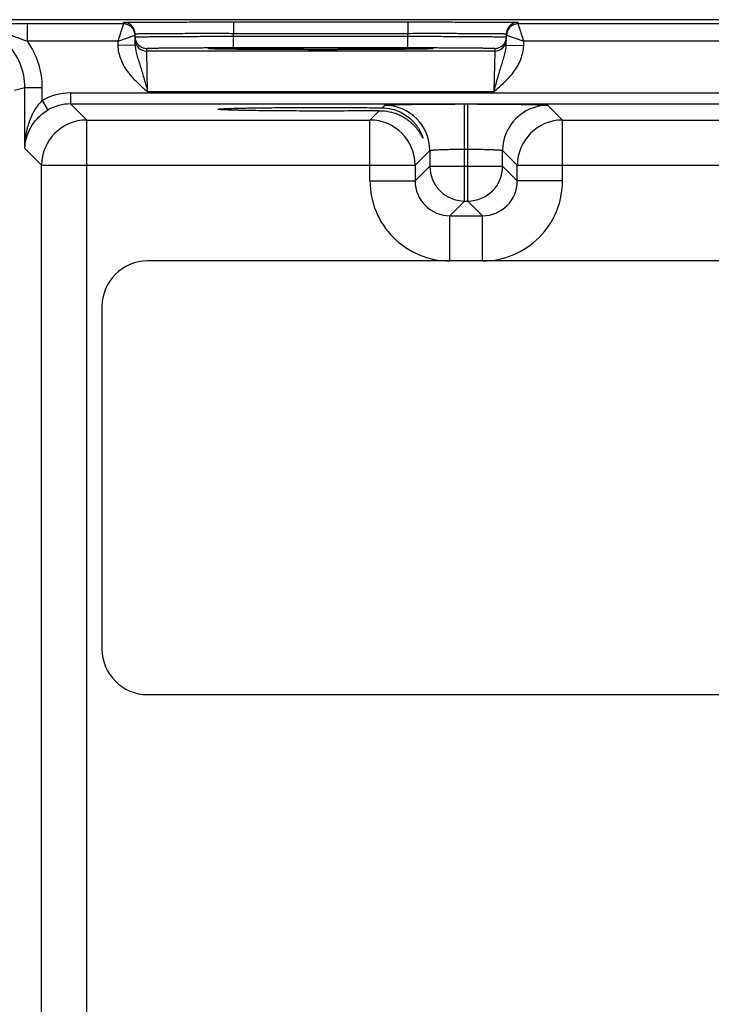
# Model space of a CAD drawing. Header units: inches. Extents: x 0 to 34, y 0 to 22.
# Tile 33 of 39: x 16.2 to 18.6, y 11.7 to 15.1. Entities that reach past the tile are written whole.
import ezdxf

# ---------------------------------------------------------------- set-up
doc = ezdxf.new("R2010")
doc.units = ezdxf.units.IN
doc.header["$LTSCALE"] = 1.87
doc.header["$MEASUREMENT"] = 0
doc.layers.get('0').update_dxf_attribs({"linetype": 'CONTINUOUS'})

msp = doc.modelspace()

# ---------------------------------------------------------------- linework, layer by layer
at = {"color": 7, "linetype": 'CONTINUOUS'}
for p, q in [((24.8705, 15.1386), (15.8349, 15.1386)), ((16.223, 15.0641), (16.223, 15.1241)), ((16.5538, 15.1241), (16.223, 15.1241)), ((16.5538, 15.1241), (16.5341, 15.0641)), ((16.5538, 15.1241), (16.5537, 15.1292)), ((16.9336, 15.1308), (16.9336, 15.0915)), ((16.9336, 15.1308), (17.5354, 15.1308)), ((17.5354, 15.1308), (17.5354, 15.0915)), ((17.9154, 15.1292), (17.9153, 15.1241)), ((18.6638, 15.1241), (17.9153, 15.1241)), ((17.9349, 15.0641), (17.9153, 15.1241)), ((16.5341, 15.0641), (16.5938, 15.0848)), ((16.5944, 15.0508), (16.5937, 15.0899)), ((16.9338, 15.0816), (16.9336, 15.0915)), ((16.9336, 15.0915), (17.5354, 15.0915)), ((17.5353, 15.0816), (17.5354, 15.0915)), ((17.8747, 15.0508), (17.8754, 15.0899)), ((17.8753, 15.0848), (17.9349, 15.0641)), ((16.5341, 15.0641), (16.223, 15.0641)), ((16.5341, 15.0641), (16.5344, 15.0498)), ((16.5944, 15.0508), (16.5344, 15.0498)), ((16.9338, 15.0423), (16.9338, 15.0816)), ((16.9338, 15.0816), (17.5353, 15.0816)), ((17.5353, 15.0423), (17.5353, 15.0816)), ((17.8747, 15.0508), (17.9347, 15.0498)), ((17.9347, 15.0498), (17.9349, 15.0641)), ((18.6441, 15.0641), (17.9349, 15.0641)), ((16.6341, 15.0303), (16.6339, 15.0397)), ((17.835, 15.0303), (16.6341, 15.0303)), ((16.6372, 14.8903), (16.6341, 15.0303)), ((16.8675, 15.0375), (16.8544, 15.0379)), ((16.8569, 15.0378), (16.8551, 15.0379)), ((16.859, 15.0378), (16.8569, 15.0378)), ((16.8629, 15.0376), (16.859, 15.0378)), ((16.8676, 15.0375), (16.8629, 15.0376)), ((16.8751, 15.0373), (16.8676, 15.0375)), ((16.8891, 15.037), (16.8751, 15.0373)), ((16.9066, 15.0368), (16.8891, 15.037)), ((16.9278, 15.0365), (16.9066, 15.0368)), ((16.9528, 15.0363), (16.9278, 15.0365)), ((16.9338, 15.0423), (17.5353, 15.0423)), ((16.9819, 15.036), (16.9528, 15.0363)), ((17.0155, 15.0358), (16.9819, 15.036)), ((17.0539, 15.0356), (17.0155, 15.0358)), ((17.0976, 15.0354), (17.0539, 15.0356)), ((17.1466, 15.0353), (17.0976, 15.0354)), ((17.1916, 15.0352), (17.1466, 15.0353)), ((17.2404, 15.0352), (17.1916, 15.0352)), ((17.2934, 15.0352), (17.2404, 15.0352)), ((17.3398, 15.0353), (17.2934, 15.0352)), ((17.3851, 15.0355), (17.3398, 15.0353)), ((17.4242, 15.0356), (17.3851, 15.0355)), ((17.4656, 15.0359), (17.4242, 15.0356)), ((17.5005, 15.0361), (17.4656, 15.0359)), ((17.5285, 15.0364), (17.5005, 15.0361)), ((17.5511, 15.0366), (17.5285, 15.0364)), ((17.5696, 15.0369), (17.5511, 15.0366)), ((17.5846, 15.0371), (17.5696, 15.0369)), ((17.5967, 15.0374), (17.5846, 15.0371)), ((17.6044, 15.0376), (17.5967, 15.0374)), ((17.6147, 15.0379), (17.6016, 15.0375)), ((17.609, 15.0377), (17.6044, 15.0376)), ((17.6115, 15.0378), (17.609, 15.0377)), ((17.6136, 15.0379), (17.6115, 15.0378)), ((17.6153, 15.038), (17.6136, 15.0379)), ((17.835, 15.0303), (17.8319, 14.8903)), ((17.8352, 15.0397), (17.835, 15.0303)), ((16.2139, 14.9032), (16.1777, 14.8941)), ((16.2139, 14.6937), (16.2139, 14.9032)), ((16.2738, 14.9032), (16.2139, 14.9032)), ((16.2738, 14.8596), (16.2738, 14.9032)), ((16.3715, 14.886), (16.3715, 14.848)), ((16.3715, 14.886), (24.462, 14.886)), ((17.8319, 14.8903), (16.6372, 14.8903)), ((16.2738, 14.8596), (16.293, 14.8268)), ((16.4271, 14.7923), (16.3715, 14.848)), ((16.3715, 14.848), (24.462, 14.848)), ((17.731, 14.5131), (17.731, 14.8478)), ((17.731, 14.8478), (17.7421, 14.8478)), ((17.7421, 14.5131), (17.7421, 14.8478)), ((17.4043, 14.7923), (17.4365, 14.8245)), ((17.4466, 14.8346), (17.455, 14.8431)), ((18.0181, 14.8431), (18.0688, 14.7923)), ((16.4271, 8.5469), (16.4271, 14.7923)), ((16.4271, 14.7923), (17.4043, 14.7923)), ((17.4043, 14.5823), (17.4043, 14.7923)), ((18.0688, 14.5823), (18.0688, 14.7923)), ((18.0688, 14.7923), (19.5143, 14.7923)), ((16.2712, 14.6364), (16.2139, 14.6937)), ((17.611, 14.6871), (17.5603, 14.6364)), ((17.611, 14.6871), (17.611, 14.633)), ((17.731, 14.6918), (17.7421, 14.6918)), ((17.8621, 14.633), (17.8621, 14.6871)), ((17.8621, 14.6871), (17.9128, 14.6364)), ((16.2712, 8.7029), (16.2712, 14.6364)), ((16.2712, 14.6364), (17.5603, 14.6364)), ((17.5603, 14.6364), (17.5603, 14.5823)), ((17.611, 14.633), (17.5603, 14.5823)), ((17.611, 14.633), (17.8621, 14.633)), ((17.8621, 14.633), (17.9128, 14.5823)), ((17.9128, 14.5823), (17.9128, 14.6364)), ((17.9128, 14.6364), (19.6703, 14.6364)), ((17.4043, 14.5823), (17.5603, 14.5823)), ((18.0688, 14.5823), (17.9128, 14.5823)), ((17.731, 14.5131), (17.6802, 14.4623)), ((17.731, 14.5131), (17.7421, 14.5131)), ((17.7421, 14.5131), (17.7929, 14.4623)), ((17.6802, 14.3064), (17.6802, 14.4623)), ((17.6802, 14.4623), (17.7929, 14.4623)), ((17.7929, 14.3064), (17.7929, 14.4623)), ((24.1963, 14.3064), (16.6372, 14.3064)), ((16.4797, 14.1489), (16.4797, 12.9678)), ((16.6372, 12.8103), (24.1963, 12.8103))]:
    msp.add_line(p, q, dxfattribs=at)
for points in [[(16.8551, 15.0379), (16.8536, 15.038), (16.8531, 15.038), (16.8525, 15.0381), (16.8521, 15.0381), (16.8518, 15.0381), (16.8516, 15.0381)], [(17.6175, 15.0381), (17.6175, 15.0381), (17.6174, 15.0381), (17.617, 15.0381), (17.6166, 15.0381), (17.616, 15.038), (17.6153, 15.038)]]:
    msp.add_lwpolyline(points, dxfattribs=at)
for centre, radius, start, end in [((15.9934, 14.9031), 0.2205, 0.004, 90.0094), ((16.2256, -33.2799), 48.404, 90.00308, 90.18806), ((16.5537, 15.0892), 0.04, 20.9045, 89.9998), ((16.5538, 15.0841), 0.04, 0.9995, 90.0002), ((17.9153, 15.0841), 0.04, 90.0016, 179.0005), ((17.9154, 15.0892), 0.04, 90.0002, 159.1526), ((16.5537, 15.0841), 0.0401, 20.7894, 30.6574), ((16.5538, 15.0892), 0.0399, 20.4202, 20.9059), ((16.5534, 15.0891), 0.0403, 1.0687, 20.3504), ((16.5538, 15.0841), 0.0401, 10.8968, 20.7723), ((16.5537, 15.0841), 0.0401, 1.0086, 8.1788), ((17.9153, 15.0841), 0.0401, 171.8218, 178.9914), ((17.9156, 15.0891), 0.0403, 159.7051, 178.9319), ((17.9153, 15.0841), 0.0401, 159.2286, 169.1037), ((17.9153, 15.0841), 0.0401, 149.3438, 159.2115), ((17.9153, 15.0892), 0.0399, 159.1513, 159.6359), ((15.9934, 14.9032), 0.2804, 360, 35.032), ((16.6342, 15.0797), 0.0403, 181.0723, 200.7062), ((16.6341, 15.0703), 0.04, 181.0014, 270.0008), ((16.6339, 15.0797), 0.04, 200.7796, 270.0003), ((17.835, 15.0703), 0.04, 269.9992, 358.9986), ((17.8352, 15.0797), 0.04, 269.9992, 358.9986), ((16.3715, 14.692), 0.194, 89.9992, 120.2202), ((16.3715, 14.692), 0.156, 89.9937, 120.2178), ((17.455, 14.687), 0.156, 0.0209, 89.9791), ((18.0181, 14.687), 0.156, 90.0209, 179.9791), ((16.4272, 14.6363), 0.156, 90.021, 179.979), ((17.4042, 14.6363), 0.156, 0.021, 89.979), ((18.0689, 14.6363), 0.156, 90.021, 179.979), ((17.731, 14.6331), 0.12, 180.0209, 269.9791), ((17.7421, 14.6331), 0.12, 270.0209, 359.9791), ((17.6802, 14.5823), 0.2759, 179.9966, 270.0034), ((17.6802, 14.5822), 0.1199, 179.9644, 270.0357), ((17.7929, 14.5823), 0.2759, 269.9966, 0.0034), ((17.7929, 14.5822), 0.1199, 269.9645, 0.0357), ((16.6372, 14.1489), 0.1575, 90, 180), ((16.6372, 12.9678), 0.1575, 180, 270)]:
    msp.add_arc(centre, radius, start, end, dxfattribs=at)
for points, knots in [([(16.5537, 15.1292), (16.5537, 15.1292), (16.5538, 15.1292), (16.5538, 15.1292), (16.554, 15.1292), (16.5543, 15.1292), (16.5548, 15.1293), (16.5556, 15.1293), (16.5566, 15.1294), (16.5579, 15.1294), (16.5594, 15.1294), (16.5618, 15.1295), (16.5654, 15.1296), (16.5704, 15.1296), (16.5762, 15.1297), (16.5829, 15.1298), (16.5904, 15.1299), (16.6021, 15.13), (16.6187, 15.1301), (16.6409, 15.1302), (16.6658, 15.1303), (16.6934, 15.1304), (16.7232, 15.1305), (16.7551, 15.1306), (16.7887, 15.1307), (16.8237, 15.1307), (16.8722, 15.1308), (16.9089, 15.1308), (16.9336, 15.1308)], [0, 0, 0, 0, 0.000092, 0.000323, 0.000702, 0.001231, 0.002737, 0.004843, 0.007547, 0.010849, 0.014746, 0.019237, 0.029987, 0.043072, 0.058464, 0.076123, 0.096008, 0.118071, 0.168514, 0.226966, 0.292866, 0.365578, 0.444402, 0.528578, 0.617296, 0.7097, 0.8049, 1, 1, 1, 1]), ([(17.5354, 15.1308), (17.5601, 15.1308), (17.5969, 15.1308), (17.6454, 15.1307), (17.6804, 15.1307), (17.714, 15.1306), (17.7459, 15.1305), (17.7757, 15.1304), (17.8032, 15.1303), (17.8282, 15.1302), (17.8503, 15.1301), (17.8669, 15.13), (17.8786, 15.1299), (17.8862, 15.1298), (17.8929, 15.1297), (17.8987, 15.1296), (17.9037, 15.1296), (17.9073, 15.1295), (17.9097, 15.1294), (17.9112, 15.1294), (17.9124, 15.1294), (17.9135, 15.1293), (17.9142, 15.1293), (17.9148, 15.1292), (17.9151, 15.1292), (17.9152, 15.1292), (17.9153, 15.1292), (17.9154, 15.1292), (17.9154, 15.1292)], [0, 0, 0, 0, 0.1951, 0.2903, 0.382704, 0.471422, 0.555598, 0.634422, 0.707134, 0.773034, 0.831486, 0.881929, 0.903992, 0.923877, 0.941536, 0.956928, 0.970013, 0.980763, 0.985254, 0.989151, 0.992453, 0.995157, 0.997263, 0.998769, 0.999298, 0.999677, 0.999908, 1, 1, 1, 1]), ([(16.0883, 15.1111), (16.0996, 15.1082), (16.1222, 15.1014), (16.1555, 15.0895), (16.189, 15.0766), (16.2116, 15.0682), (16.223, 15.0641)], [0, 0, 0, 0, 0.245901, 0.493729, 0.744893, 1, 1, 1, 1]), ([(16.5937, 15.0899), (16.5937, 15.0899), (16.5939, 15.0899), (16.5942, 15.09), (16.5947, 15.09), (16.5954, 15.0901), (16.5963, 15.0901), (16.5974, 15.0902), (16.5988, 15.0902), (16.6009, 15.0903), (16.6041, 15.0904), (16.6086, 15.0905), (16.6138, 15.0906), (16.6198, 15.0907), (16.6266, 15.0908), (16.637, 15.0909), (16.6519, 15.0911), (16.6717, 15.0912), (16.694, 15.0913), (16.7187, 15.0914), (16.7454, 15.0915), (16.7739, 15.0916), (16.8147, 15.0916), (16.8682, 15.0916), (16.9115, 15.0916), (16.9336, 15.0915)], [0, 0, 0, 0, 0.000343, 0.001258, 0.002769, 0.004877, 0.007583, 0.010885, 0.014783, 0.019273, 0.030022, 0.043107, 0.058497, 0.076154, 0.096037, 0.118098, 0.168537, 0.226986, 0.292882, 0.365592, 0.444414, 0.528588, 0.617304, 0.804905, 1, 1, 1, 1]), ([(17.5354, 15.0915), (17.5575, 15.0916), (17.6009, 15.0916), (17.6543, 15.0916), (17.6952, 15.0916), (17.7237, 15.0915), (17.7504, 15.0914), (17.7751, 15.0913), (17.7974, 15.0912), (17.8172, 15.0911), (17.832, 15.0909), (17.8425, 15.0908), (17.8493, 15.0907), (17.8552, 15.0906), (17.8605, 15.0905), (17.8649, 15.0904), (17.8681, 15.0903), (17.8703, 15.0902), (17.8716, 15.0902), (17.8727, 15.0901), (17.8737, 15.0901), (17.8744, 15.09), (17.8749, 15.09), (17.8752, 15.0899), (17.8754, 15.0899), (17.8754, 15.0899)], [0, 0, 0, 0, 0.195095, 0.382696, 0.471412, 0.555586, 0.634408, 0.707118, 0.773014, 0.831463, 0.881902, 0.903963, 0.923846, 0.941503, 0.956893, 0.969977, 0.980727, 0.985217, 0.989115, 0.992417, 0.995123, 0.997231, 0.998742, 0.999657, 1, 1, 1, 1]), ([(16.5344, 15.0498), (16.5345, 15.0416), (16.5364, 15.0253), (16.5436, 15.0018), (16.5543, 14.9797), (16.5723, 14.9524), (16.6001, 14.9223), (16.6248, 14.901), (16.6372, 14.8903)], [0, 0, 0, 0, 0.12495, 0.249932, 0.374946, 0.499988, 0.749893, 1, 1, 1, 1]), ([(16.5939, 15.079), (16.5939, 15.079), (16.5941, 15.079), (16.5944, 15.0791), (16.5949, 15.0791), (16.5956, 15.0792), (16.5965, 15.0792), (16.5976, 15.0792), (16.599, 15.0793), (16.6011, 15.0794), (16.6043, 15.0794), (16.6088, 15.0795), (16.614, 15.0796), (16.62, 15.0797), (16.6268, 15.0798), (16.6372, 15.08), (16.6521, 15.0802), (16.6719, 15.0803), (16.6942, 15.0805), (16.7188, 15.0807), (16.7455, 15.0809), (16.7741, 15.081), (16.8149, 15.0812), (16.8683, 15.0814), (16.9117, 15.0815), (16.9338, 15.0816)], [0, 0, 0, 0, 0.00033, 0.001241, 0.002749, 0.004856, 0.007562, 0.010864, 0.014762, 0.019252, 0.030002, 0.043087, 0.058477, 0.076135, 0.096019, 0.118081, 0.168521, 0.22697, 0.292867, 0.365576, 0.444398, 0.528573, 0.61729, 0.804895, 1, 1, 1, 1]), ([(16.5944, 15.0508), (16.5945, 15.0442), (16.5963, 15.031), (16.6013, 15.0118), (16.6072, 14.9929), (16.6155, 14.9667), (16.6235, 14.9396), (16.6313, 14.9118), (16.6352, 14.8975), (16.6372, 14.8903)], [0, 0, 0, 0, 0.120107, 0.238269, 0.357048, 0.478557, 0.733292, 0.865781, 1, 1, 1, 1]), ([(17.5353, 15.0816), (17.5574, 15.0815), (17.6007, 15.0814), (17.6542, 15.0812), (17.695, 15.081), (17.7235, 15.0809), (17.7502, 15.0807), (17.7749, 15.0805), (17.7972, 15.0803), (17.817, 15.0802), (17.8318, 15.08), (17.8423, 15.0798), (17.8491, 15.0797), (17.8551, 15.0796), (17.8603, 15.0795), (17.8647, 15.0794), (17.8679, 15.0794), (17.8701, 15.0793), (17.8714, 15.0792), (17.8725, 15.0792), (17.8735, 15.0792), (17.8742, 15.0791), (17.8747, 15.0791), (17.875, 15.079), (17.8752, 15.079), (17.8752, 15.079)], [0, 0, 0, 0, 0.195105, 0.382709, 0.471426, 0.555601, 0.634423, 0.707133, 0.773029, 0.831479, 0.881919, 0.90398, 0.923864, 0.941522, 0.956913, 0.969998, 0.980748, 0.985238, 0.989136, 0.992438, 0.995144, 0.997251, 0.998759, 0.99967, 1, 1, 1, 1]), ([(17.8319, 14.8903), (17.8338, 14.8975), (17.8378, 14.9117), (17.8455, 14.9396), (17.8536, 14.9667), (17.8619, 14.9928), (17.8677, 15.0118), (17.8728, 15.031), (17.8746, 15.0442), (17.8747, 15.0508)], [0, 0, 0, 0, 0.134218, 0.266709, 0.521449, 0.642959, 0.761737, 0.879896, 1, 1, 1, 1]), ([(17.8319, 14.8903), (17.8442, 14.901), (17.8689, 14.9223), (17.8968, 14.9524), (17.9148, 14.9797), (17.9255, 15.0018), (17.9326, 15.0253), (17.9345, 15.0416), (17.9347, 15.0498)], [0, 0, 0, 0, 0.250107, 0.500012, 0.625054, 0.750068, 0.87505, 1, 1, 1, 1]), ([(16.6339, 15.0397), (16.6339, 15.0397), (16.6341, 15.0397), (16.6343, 15.0398), (16.6348, 15.0399), (16.6354, 15.0399), (16.6362, 15.04), (16.6376, 15.0401), (16.6399, 15.0402), (16.6431, 15.0403), (16.647, 15.0404), (16.6516, 15.0405), (16.6569, 15.0407), (16.6629, 15.0408), (16.6721, 15.0409), (16.6852, 15.0411), (16.7027, 15.0413), (16.7224, 15.0415), (16.7441, 15.0417), (16.7677, 15.0418), (16.7929, 15.042), (16.8289, 15.0421), (16.876, 15.0422), (16.9143, 15.0423), (16.9338, 15.0423)], [0, 0, 0, 0, 0.000367, 0.001291, 0.002806, 0.004918, 0.007626, 0.010931, 0.019321, 0.030071, 0.043156, 0.058545, 0.076201, 0.096083, 0.118142, 0.168576, 0.22702, 0.29291, 0.365614, 0.444431, 0.5286, 0.617312, 0.804907, 1, 1, 1, 1]), ([(16.8471, 15.0386), (16.8471, 15.0386), (16.8473, 15.0387), (16.8476, 15.0388), (16.8482, 15.0388), (16.849, 15.0389), (16.85, 15.039), (16.8518, 15.0391), (16.8533, 15.0392), (16.8544, 15.0392)], [0, 0, 0, 0, 0.019146, 0.067147, 0.145694, 0.255035, 0.395211, 0.566161, 1, 1, 1, 1]), ([(16.8544, 15.0379), (16.8533, 15.038), (16.8518, 15.038), (16.85, 15.0382), (16.849, 15.0382), (16.8482, 15.0383), (16.8476, 15.0384), (16.8473, 15.0385), (16.8471, 15.0385), (16.8471, 15.0386)], [0, 0, 0, 0, 0.433835, 0.604784, 0.744959, 0.854302, 0.932851, 0.980853, 1, 1, 1, 1]), ([(16.8544, 15.0392), (16.8606, 15.0395), (16.8764, 15.0399), (16.9053, 15.0404), (16.9438, 15.0408), (16.991, 15.0412), (17.0453, 15.0415), (17.1273, 15.0419), (17.2345, 15.042), (17.3418, 15.0419), (17.4238, 15.0415), (17.4781, 15.0412), (17.5252, 15.0408), (17.5638, 15.0404), (17.5926, 15.0399), (17.6085, 15.0395), (17.6147, 15.0392)], [0, 0, 0, 0, 0.024296, 0.062623, 0.113842, 0.176452, 0.248604, 0.328169, 0.500009, 0.671848, 0.751411, 0.823561, 0.886168, 0.937384, 0.975708, 1, 1, 1, 1]), ([(17.6016, 15.0375), (17.5937, 15.0373), (17.5751, 15.0369), (17.528, 15.0363), (17.4531, 15.0357), (17.3493, 15.0353), (17.2345, 15.0351), (17.1196, 15.0353), (17.0158, 15.0357), (16.9409, 15.0363), (16.8939, 15.0369), (16.8753, 15.0373), (16.8675, 15.0375)], [0, 0, 0, 0, 0.032266, 0.075828, 0.192379, 0.338469, 0.50007, 0.661661, 0.807722, 0.924229, 0.967763, 1, 1, 1, 1]), ([(17.5353, 15.0423), (17.5548, 15.0423), (17.593, 15.0422), (17.6402, 15.0421), (17.6762, 15.042), (17.7014, 15.0418), (17.7249, 15.0417), (17.7467, 15.0415), (17.7664, 15.0413), (17.7839, 15.0411), (17.797, 15.0409), (17.8062, 15.0408), (17.8121, 15.0407), (17.8174, 15.0405), (17.822, 15.0404), (17.826, 15.0403), (17.8292, 15.0402), (17.8314, 15.0401), (17.8329, 15.04), (17.8337, 15.0399), (17.8343, 15.0399), (17.8348, 15.0398), (17.835, 15.0397), (17.8352, 15.0397), (17.8352, 15.0397)], [0, 0, 0, 0, 0.195093, 0.382688, 0.4714, 0.555569, 0.634386, 0.70709, 0.77298, 0.831424, 0.881858, 0.903917, 0.923799, 0.941455, 0.956844, 0.969929, 0.980679, 0.989069, 0.992374, 0.995082, 0.997194, 0.998709, 0.999633, 1, 1, 1, 1]), ([(17.6147, 15.0392), (17.6157, 15.0392), (17.6172, 15.0391), (17.6191, 15.039), (17.6201, 15.0389), (17.6209, 15.0388), (17.6215, 15.0388), (17.6218, 15.0387), (17.622, 15.0386), (17.622, 15.0386)], [0, 0, 0, 0, 0.433838, 0.604787, 0.744962, 0.854304, 0.932852, 0.980853, 1, 1, 1, 1]), ([(17.622, 15.0386), (17.622, 15.0385), (17.6218, 15.0385), (17.6215, 15.0384), (17.6209, 15.0383), (17.6201, 15.0382), (17.6191, 15.0382), (17.6172, 15.038), (17.6157, 15.038), (17.6147, 15.0379)], [0, 0, 0, 0, 0.019147, 0.067148, 0.145696, 0.255038, 0.395214, 0.566164, 1, 1, 1, 1]), ([(16.2139, 14.6937), (16.214, 14.7083), (16.2163, 14.7377), (16.2263, 14.7813), (16.244, 14.8235), (16.2625, 14.8488), (16.2738, 14.8596)], [0, 0, 0, 0, 0.242801, 0.488314, 0.739685, 1, 1, 1, 1]), ([(17.455, 14.8431), (17.4551, 14.8431), (17.4553, 14.8432), (17.4559, 14.8434), (17.457, 14.8436), (17.4589, 14.8438), (17.4614, 14.844), (17.4645, 14.8442), (17.4682, 14.8445), (17.4726, 14.8447), (17.4797, 14.845), (17.4899, 14.8453), (17.5039, 14.8457), (17.52, 14.8461), (17.5381, 14.8464), (17.5581, 14.8467), (17.5796, 14.847), (17.6026, 14.8472), (17.6355, 14.8475), (17.6784, 14.8477), (17.7132, 14.8478), (17.731, 14.8478)], [0, 0, 0, 0, 0.000833, 0.002206, 0.006659, 0.013424, 0.022497, 0.033865, 0.047502, 0.063379, 0.081458, 0.124054, 0.174892, 0.233495, 0.299314, 0.37173, 0.450061, 0.533571, 0.621474, 0.807113, 1, 1, 1, 1]), ([(17.7421, 14.8478), (17.7599, 14.8478), (17.7947, 14.8477), (17.8376, 14.8475), (17.8705, 14.8472), (17.8935, 14.847), (17.915, 14.8467), (17.935, 14.8464), (17.9531, 14.8461), (17.9692, 14.8457), (17.9832, 14.8453), (17.9934, 14.845), (18.0005, 14.8447), (18.0049, 14.8445), (18.0086, 14.8442), (18.0117, 14.844), (18.0142, 14.8438), (18.0161, 14.8436), (18.0172, 14.8434), (18.0178, 14.8432), (18.018, 14.8431), (18.0181, 14.8431)], [0, 0, 0, 0, 0.192887, 0.378526, 0.466429, 0.549939, 0.62827, 0.700686, 0.766505, 0.825108, 0.875946, 0.918542, 0.936621, 0.952498, 0.966135, 0.977503, 0.986576, 0.993341, 0.997794, 0.999167, 1, 1, 1, 1]), ([(16.2139, 14.6937), (16.214, 14.7057), (16.2174, 14.7303), (16.2316, 14.7664), (16.2564, 14.8006), (16.2797, 14.819), (16.293, 14.8268)], [0, 0, 0, 0, 0.223279, 0.45729, 0.713548, 1, 1, 1, 1]), ([(16.8802, 14.8296), (16.8802, 14.8297), (16.8805, 14.8299), (16.8811, 14.8301), (16.8822, 14.8303), (16.8837, 14.8305), (16.8856, 14.8307), (16.8889, 14.831), (16.8942, 14.8314), (16.9016, 14.8318), (16.9107, 14.8321), (16.9213, 14.8325), (16.9334, 14.8329), (16.947, 14.8332), (16.9619, 14.8336), (16.9781, 14.8339), (17.0021, 14.8343), (17.0348, 14.8348), (17.0767, 14.8352), (17.1216, 14.8355), (17.1686, 14.8357), (17.2169, 14.8358), (17.2812, 14.8358), (17.3578, 14.8355), (17.418, 14.8349), (17.4466, 14.8346)], [0, 0, 0, 0, 0.000527, 0.001708, 0.003612, 0.006247, 0.009612, 0.013706, 0.02406, 0.037277, 0.053314, 0.072106, 0.09354, 0.117501, 0.143877, 0.172556, 0.203413, 0.271045, 0.345417, 0.425153, 0.50873, 0.594531, 0.680933, 0.848958, 1, 1, 1, 1]), ([(17.4365, 14.8245), (17.408, 14.8242), (17.348, 14.8237), (17.272, 14.8234), (17.2086, 14.8234), (17.1612, 14.8236), (17.1151, 14.8238), (17.0713, 14.8241), (17.0305, 14.8245), (16.9987, 14.825), (16.9754, 14.8254), (16.9596, 14.8257), (16.9451, 14.826), (16.9319, 14.8264), (16.9202, 14.8268), (16.9099, 14.8271), (16.9011, 14.8275), (16.8938, 14.8279), (16.8887, 14.8283), (16.8855, 14.8286), (16.8836, 14.8288), (16.8822, 14.829), (16.8811, 14.8292), (16.8805, 14.8293), (16.8802, 14.8295), (16.8802, 14.8296)], [0, 0, 0, 0, 0.153931, 0.323259, 0.409813, 0.495497, 0.578743, 0.657984, 0.731768, 0.798768, 0.829306, 0.857675, 0.88376, 0.90745, 0.928637, 0.947209, 0.96306, 0.976127, 0.986373, 0.990428, 0.993765, 0.996382, 0.998278, 0.999463, 1, 1, 1, 1]), ([(17.4365, 14.8245), (17.4482, 14.8247), (17.4705, 14.8225), (17.4967, 14.8144), (17.515, 14.8057), (17.5273, 14.7984), (17.5384, 14.7905), (17.5483, 14.7821), (17.5571, 14.7734), (17.5647, 14.7645), (17.5703, 14.7572), (17.5742, 14.7514), (17.5768, 14.7473), (17.5791, 14.7435), (17.5811, 14.7399), (17.5826, 14.7371), (17.5837, 14.7351), (17.5844, 14.7338), (17.585, 14.7327), (17.5855, 14.7317), (17.586, 14.7308), (17.5864, 14.7302), (17.5867, 14.7298), (17.5868, 14.7296), (17.5869, 14.7295), (17.587, 14.7294), (17.5872, 14.7295), (17.5871, 14.7296), (17.5871, 14.7297)], [0, 0, 0, 0, 0.185611, 0.354715, 0.4337, 0.509235, 0.581501, 0.650554, 0.716313, 0.778455, 0.83641, 0.863554, 0.88924, 0.913229, 0.935211, 0.954763, 0.963482, 0.971401, 0.978441, 0.984526, 0.989585, 0.993551, 0.996369, 0.997338, 0.998024, 0.998465, 0.9988, 1, 1, 1, 1]), ([(17.4466, 14.8346), (17.4576, 14.8344), (17.4788, 14.8318), (17.5077, 14.8217), (17.5319, 14.8074), (17.5486, 14.7931), (17.5597, 14.7809), (17.5668, 14.7718), (17.5728, 14.7627), (17.5777, 14.7539), (17.5811, 14.7469), (17.5833, 14.7417), (17.5847, 14.7382), (17.5857, 14.7353), (17.5865, 14.7328), (17.5869, 14.731), (17.5871, 14.7301), (17.5871, 14.7297)], [0, 0, 0, 0, 0.177009, 0.338558, 0.48698, 0.624112, 0.688644, 0.750223, 0.808468, 0.862722, 0.91175, 0.933684, 0.953419, 0.970472, 0.984302, 0.994308, 1, 1, 1, 1]), ([(17.611, 14.6871), (17.611, 14.6872), (17.6113, 14.6874), (17.6118, 14.6876), (17.6127, 14.6878), (17.6143, 14.6882), (17.617, 14.6885), (17.6211, 14.689), (17.6262, 14.6894), (17.6322, 14.6898), (17.6392, 14.6901), (17.6471, 14.6905), (17.6558, 14.6908), (17.6687, 14.6912), (17.6861, 14.6915), (17.7081, 14.6918), (17.7233, 14.6918), (17.731, 14.6918)], [0, 0, 0, 0, 0.0028, 0.00757, 0.014535, 0.023745, 0.04891, 0.082934, 0.125536, 0.176334, 0.234862, 0.300578, 0.372869, 0.451061, 0.62216, 0.807461, 1, 1, 1, 1]), ([(17.7421, 14.6918), (17.7498, 14.6918), (17.765, 14.6918), (17.787, 14.6915), (17.8044, 14.6912), (17.8173, 14.6908), (17.826, 14.6905), (17.8339, 14.6901), (17.8409, 14.6898), (17.8469, 14.6894), (17.852, 14.689), (17.8561, 14.6885), (17.8588, 14.6882), (17.8604, 14.6878), (17.8613, 14.6876), (17.8618, 14.6874), (17.8621, 14.6872), (17.8621, 14.6871)], [0, 0, 0, 0, 0.192539, 0.37784, 0.548939, 0.627131, 0.699422, 0.765138, 0.823666, 0.874464, 0.917066, 0.95109, 0.976255, 0.985465, 0.99243, 0.9972, 1, 1, 1, 1])]:
    msp.add_open_spline(points, degree=3, knots=knots, dxfattribs=at)

doc.saveas('drawing.dxf')
